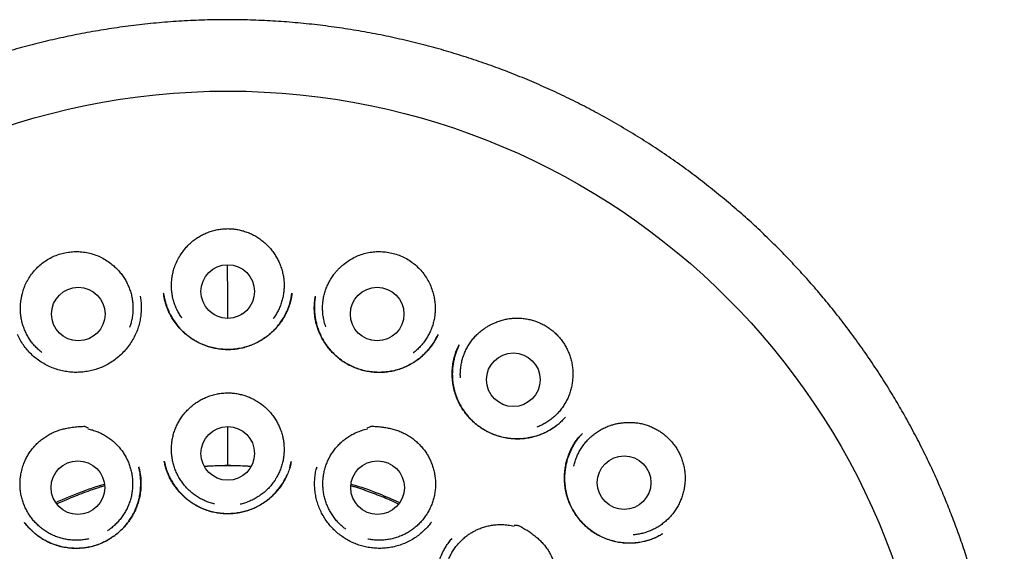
# Model space of a CAD drawing. Header units: millimetres. Extents: x 8 to 692, y 12 to 803.
# Tile 63 of 65: x 388 to 410, y 791 to 803. Entities that reach past the tile are written whole.
import ezdxf

# ---------------------------------------------------------------- set-up
doc = ezdxf.new("R2010")
doc.units = ezdxf.units.MM

msp = doc.modelspace()

# ---------------------------------------------------------------- linework, layer by layer
at = {"color": 7, "linetype": 'Continuous', "lineweight": 30}
for p, q in [((390.678, 796.493), (390.678, 796.489)), ((394.132, 796.467), (394.151, 796.574)), ((392.357, 796.109), (392.357, 796.092)), ((393.006, 796.091), (393.005, 796.109)), ((397.975, 795.384), (397.98, 795.394)), ((400.406, 793.741), (400.338, 793.667)), ((400.797, 793.364), (400.799, 793.366)), ((394.099, 792.581), (394.134, 792.722)), ((394.719, 792.599), (394.707, 792.548)), ((397.338, 791.335), (397.343, 791.342)), ((402.629, 791.074), (402.623, 791.069))]:
    msp.add_line(p, q, dxfattribs=at)
for centre, radius in [((392.682, 785.017), 16.174), ((392.681, 796.61), 0.613), ((389.262, 796.095), 0.613), ((396.1, 796.095), 0.613), ((399.216, 794.594), 0.613), ((392.681, 792.91), 0.613), ((401.75, 792.242), 0.613), ((389.253, 792.128), 0.613), ((396.109, 792.128), 0.613)]:
    msp.add_circle(centre, radius, dxfattribs=at)
for points, knots in [([(392.681, 802.822), (392.505, 802.821), (392.155, 802.818), (391.631, 802.793), (391.111, 802.754), (390.596, 802.701), (390.089, 802.633), (389.591, 802.553), (389.102, 802.459), (388.62, 802.354), (388.143, 802.236), (387.67, 802.105), (387.203, 801.961), (386.744, 801.807), (386.295, 801.641), (385.858, 801.466), (385.433, 801.283), (385.02, 801.093), (384.616, 800.894), (384.204, 800.678), (383.785, 800.444), (383.359, 800.19), (382.945, 799.927), (382.542, 799.655), (382.15, 799.376), (381.771, 799.089), (381.405, 798.796), (381.051, 798.498), (380.71, 798.196), (380.382, 797.889), (380.066, 797.579), (379.763, 797.265), (379.471, 796.948), (379.19, 796.628), (378.921, 796.306), (378.653, 795.969), (378.387, 795.619), (378.124, 795.254), (377.875, 794.888), (377.639, 794.524), (377.416, 794.16), (377.205, 793.797), (377.006, 793.437), (376.817, 793.073), (376.637, 792.707), (376.467, 792.339), (376.308, 791.974), (376.161, 791.613), (376.024, 791.255), (375.895, 790.893), (375.772, 790.524), (375.657, 790.152), (375.552, 789.786), (375.458, 789.427), (375.373, 789.075), (375.297, 788.732), (375.221, 788.351), (375.146, 787.93), (375.076, 787.462), (375.017, 786.989), (374.971, 786.508), (374.938, 786.02), (374.918, 785.525), (374.911, 785.026), (374.919, 784.523), (374.94, 784.019), (374.975, 783.516), (375.025, 783.013), (375.088, 782.507), (375.167, 781.997), (375.262, 781.482), (375.373, 780.964), (375.5, 780.444), (375.644, 779.925), (375.803, 779.409), (375.978, 778.898), (376.168, 778.392), (376.374, 777.889), (376.592, 777.398), (376.822, 776.918), (377.063, 776.451), (377.283, 776.053), (377.478, 775.72), (377.64, 775.453), (377.804, 775.193), (377.977, 774.928), (378.159, 774.661), (378.348, 774.393), (378.533, 774.14), (378.715, 773.901), (378.891, 773.677), (379.06, 773.468), (379.221, 773.274), (379.375, 773.094), (379.522, 772.927), (379.661, 772.772), (379.792, 772.628), (379.916, 772.497), (380.027, 772.381), (380.125, 772.279), (380.212, 772.191), (380.292, 772.111), (380.358, 772.046), (380.411, 771.994), (380.452, 771.954), (380.488, 771.919), (380.518, 771.888), (380.542, 771.861), (380.565, 771.836), (380.579, 771.822), (380.585, 771.816)], [0, 0, 0, 0, 0.012335, 0.024604, 0.036801, 0.04892, 0.060954, 0.072687, 0.084328, 0.095873, 0.107318, 0.118864, 0.130299, 0.141619, 0.152822, 0.163903, 0.174659, 0.185294, 0.195816, 0.20623, 0.217944, 0.229537, 0.241019, 0.252392, 0.263646, 0.274769, 0.285749, 0.296577, 0.307242, 0.317734, 0.328076, 0.338291, 0.348379, 0.358336, 0.368161, 0.377851, 0.388543, 0.399061, 0.409404, 0.41957, 0.429558, 0.439365, 0.44899, 0.458433, 0.468129, 0.477624, 0.486929, 0.496055, 0.504999, 0.51376, 0.523109, 0.532237, 0.541143, 0.549825, 0.558284, 0.566516, 0.574529, 0.585507, 0.59657, 0.607717, 0.618945, 0.630458, 0.642051, 0.653732, 0.665501, 0.677361, 0.689098, 0.700923, 0.712837, 0.724842, 0.737158, 0.74957, 0.762079, 0.774685, 0.787392, 0.799967, 0.812611, 0.825323, 0.838105, 0.850323, 0.862615, 0.874985, 0.882314, 0.88967, 0.896894, 0.903881, 0.911892, 0.919568, 0.92691, 0.933919, 0.940593, 0.946931, 0.952783, 0.958314, 0.963519, 0.968398, 0.972951, 0.977176, 0.981075, 0.984218, 0.987111, 0.989754, 0.992147, 0.993603, 0.994948, 0.996188, 0.997098, 0.998045, 0.999062, 1, 1, 1, 1]), ([(404.777, 771.816), (404.784, 771.822), (404.797, 771.836), (404.82, 771.861), (404.846, 771.89), (404.878, 771.922), (404.913, 771.956), (404.951, 771.993), (404.991, 772.033), (405.034, 772.075), (405.089, 772.13), (405.158, 772.199), (405.241, 772.283), (405.341, 772.386), (405.459, 772.51), (405.596, 772.656), (405.742, 772.817), (405.898, 772.991), (406.062, 773.181), (406.231, 773.381), (406.404, 773.592), (406.579, 773.813), (406.76, 774.048), (406.945, 774.297), (407.135, 774.562), (407.328, 774.842), (407.523, 775.137), (407.72, 775.447), (407.913, 775.767), (408.12, 776.125), (408.336, 776.521), (408.558, 776.953), (408.777, 777.412), (408.993, 777.898), (409.202, 778.41), (409.394, 778.925), (409.57, 779.443), (409.728, 779.959), (409.869, 780.472), (409.993, 780.982), (410.102, 781.492), (410.196, 782.003), (410.275, 782.517), (410.34, 783.031), (410.389, 783.543), (410.424, 784.053), (410.445, 784.556), (410.451, 785.053), (410.444, 785.543), (410.424, 786.029), (410.393, 786.487), (410.352, 786.917), (410.305, 787.319), (410.249, 787.718), (410.185, 788.113), (410.112, 788.506), (410.03, 788.896), (409.94, 789.286), (409.84, 789.678), (409.728, 790.079), (409.603, 790.488), (409.469, 790.891), (409.326, 791.288), (409.175, 791.678), (409.012, 792.073), (408.835, 792.473), (408.644, 792.876), (408.437, 793.284), (408.222, 793.683), (407.998, 794.074), (407.767, 794.454), (407.522, 794.837), (407.263, 795.219), (406.989, 795.601), (406.714, 795.964), (406.442, 796.306), (406.172, 796.628), (405.892, 796.948), (405.6, 797.265), (405.296, 797.579), (404.981, 797.889), (404.653, 798.196), (404.312, 798.498), (403.958, 798.796), (403.591, 799.089), (403.212, 799.376), (402.821, 799.655), (402.418, 799.927), (402.003, 800.19), (401.577, 800.444), (401.156, 800.679), (400.739, 800.898), (400.328, 801.1), (399.907, 801.293), (399.476, 801.478), (399.038, 801.652), (398.594, 801.815), (398.143, 801.966), (397.684, 802.107), (397.214, 802.237), (396.733, 802.356), (396.242, 802.463), (395.744, 802.557), (395.24, 802.638), (394.733, 802.705), (394.223, 802.757), (393.713, 802.794), (393.198, 802.818), (392.854, 802.821), (392.681, 802.822)], [0, 0, 0, 0, 0.000943, 0.001959, 0.002906, 0.004009, 0.005146, 0.006373, 0.007691, 0.009102, 0.010605, 0.013152, 0.015927, 0.018929, 0.023226, 0.027916, 0.033, 0.038478, 0.044349, 0.050609, 0.056863, 0.063458, 0.070393, 0.077668, 0.085282, 0.093235, 0.101528, 0.110162, 0.118986, 0.127771, 0.139212, 0.150586, 0.161898, 0.174912, 0.187853, 0.200724, 0.213522, 0.226221, 0.238597, 0.250878, 0.263066, 0.275161, 0.287383, 0.299512, 0.311548, 0.323492, 0.335345, 0.346899, 0.358367, 0.369751, 0.381057, 0.390589, 0.400063, 0.409478, 0.418831, 0.428124, 0.437574, 0.446767, 0.456231, 0.465967, 0.475971, 0.486242, 0.495809, 0.505593, 0.515593, 0.525808, 0.536255, 0.546942, 0.557868, 0.568093, 0.578515, 0.589134, 0.599948, 0.610954, 0.62215, 0.631841, 0.641665, 0.651622, 0.66171, 0.671925, 0.682267, 0.69276, 0.703424, 0.714252, 0.725232, 0.736355, 0.747609, 0.758982, 0.770463, 0.782057, 0.79377, 0.804375, 0.815091, 0.825925, 0.836885, 0.847975, 0.858985, 0.870108, 0.881342, 0.892683, 0.904336, 0.916094, 0.927951, 0.939902, 0.951943, 0.96385, 0.975833, 0.987884, 1, 1, 1, 1]), ([(391.593, 797.434), (391.612, 797.463), (391.649, 797.521), (391.714, 797.603), (391.786, 797.68), (391.864, 797.75), (391.948, 797.814), (392.036, 797.871), (392.129, 797.92), (392.229, 797.964), (392.335, 797.999), (392.448, 798.026), (392.564, 798.042), (392.643, 798.046), (392.682, 798.047)], [0, 0, 0, 0, 0.078973, 0.158509, 0.239782, 0.321635, 0.401395, 0.481157, 0.561968, 0.643866, 0.731076, 0.819007, 0.90917, 1, 1, 1, 1]), ([(392.682, 798.047), (392.717, 798.046), (392.786, 798.043), (392.889, 798.03), (392.992, 798.009), (393.095, 797.978), (393.197, 797.938), (393.298, 797.888), (393.396, 797.828), (393.486, 797.762), (393.568, 797.689), (393.643, 797.611), (393.712, 797.527), (393.751, 797.465), (393.771, 797.434)], [0, 0, 0, 0, 0.079373, 0.158721, 0.239028, 0.320387, 0.405586, 0.491429, 0.57929, 0.667844, 0.749344, 0.83142, 0.915372, 1, 1, 1, 1]), ([(387.982, 796.562), (387.995, 796.607), (388.02, 796.697), (388.078, 796.826), (388.149, 796.948), (388.233, 797.062), (388.329, 797.166), (388.437, 797.26), (388.556, 797.342), (388.685, 797.41), (388.82, 797.463), (388.957, 797.499), (389.096, 797.519), (389.238, 797.525), (389.381, 797.515), (389.524, 797.489), (389.663, 797.447), (389.794, 797.389), (389.919, 797.317), (389.994, 797.258), (390.032, 797.229)], [0, 0, 0, 0, 0.054899, 0.109981, 0.164895, 0.219715, 0.274697, 0.329516, 0.386208, 0.443093, 0.49978, 0.554208, 0.608801, 0.663234, 0.719623, 0.776191, 0.832562, 0.888308, 0.94424, 1, 1, 1, 1]), ([(395.332, 797.229), (395.37, 797.258), (395.445, 797.316), (395.568, 797.387), (395.698, 797.446), (395.834, 797.488), (395.974, 797.514), (396.116, 797.525), (396.258, 797.52), (396.399, 797.5), (396.537, 797.465), (396.672, 797.413), (396.801, 797.346), (396.92, 797.265), (397.028, 797.172), (397.124, 797.07), (397.209, 796.957), (397.282, 796.833), (397.342, 796.701), (397.369, 796.608), (397.382, 796.562)], [0, 0, 0, 0, 0.055313, 0.110794, 0.166094, 0.221443, 0.276978, 0.332343, 0.387327, 0.442474, 0.497452, 0.553912, 0.610568, 0.667032, 0.721425, 0.77598, 0.830376, 0.886862, 0.943531, 1, 1, 1, 1]), ([(391.633, 796.004), (391.625, 796.015), (391.595, 796.054), (391.552, 796.129), (391.503, 796.226), (391.463, 796.327), (391.432, 796.431), (391.409, 796.536), (391.396, 796.644), (391.392, 796.752), (391.397, 796.86), (391.411, 796.967), (391.434, 797.074), (391.47, 797.189), (391.52, 797.311), (391.569, 797.393), (391.593, 797.434)], [0, 0, 0, 0, 0.0270553, 0.097819, 0.1693439, 0.2419116, 0.3121839, 0.3829476, 0.4544725, 0.5270402, 0.5970587, 0.6675633, 0.7396011, 0.8121688, 0.9055031, 1, 1, 1, 1]), ([(393.771, 797.434), (393.789, 797.404), (393.826, 797.343), (393.872, 797.245), (393.91, 797.143), (393.939, 797.038), (393.959, 796.932), (393.97, 796.824), (393.972, 796.716), (393.965, 796.607), (393.948, 796.501), (393.923, 796.396), (393.889, 796.292), (393.846, 796.192), (393.794, 796.097), (393.753, 796.03), (393.726, 795.996), (393.722, 795.99)], [0, 0, 0, 0, 0.069264, 0.139009, 0.21027, 0.282056, 0.351571, 0.421572, 0.492327, 0.564112, 0.633376, 0.703121, 0.774383, 0.846169, 0.915684, 0.985685, 1, 1, 1, 1]), ([(390.032, 797.229), (390.059, 797.206), (390.113, 797.16), (390.188, 797.083), (390.258, 796.998), (390.319, 796.909), (390.373, 796.815), (390.418, 796.717), (390.455, 796.614), (390.483, 796.51), (390.502, 796.403), (390.513, 796.296), (390.514, 796.187), (390.505, 796.079), (390.488, 795.972), (390.465, 795.874), (390.443, 795.814), (390.433, 795.787)], [0, 0, 0, 0, 0.066521, 0.133503, 0.201942, 0.270884, 0.337646, 0.404875, 0.472826, 0.541769, 0.608289, 0.675272, 0.743711, 0.812653, 0.879415, 0.946643, 1, 1, 1, 1]), ([(392.68, 795.999), (392.68, 796.045), (392.68, 796.19), (392.68, 796.434), (392.68, 796.732), (392.679, 796.995), (392.679, 797.158), (392.679, 797.222)], [0, 0, 0, 0, 0.1110654, 0.3512536, 0.5949427, 0.8421314, 1, 1, 1, 1]), ([(394.925, 795.805), (394.918, 795.824), (394.899, 795.878), (394.877, 795.968), (394.859, 796.075), (394.851, 796.184), (394.851, 796.292), (394.861, 796.399), (394.88, 796.507), (394.908, 796.611), (394.945, 796.713), (394.99, 796.811), (395.043, 796.906), (395.1, 796.989), (395.156, 797.059), (395.211, 797.119), (395.269, 797.176), (395.311, 797.211), (395.332, 797.229)], [0, 0, 0, 0, 0.039442, 0.107459, 0.176207, 0.245958, 0.313502, 0.381519, 0.450267, 0.520018, 0.587318, 0.655579, 0.724327, 0.794078, 0.845146, 0.896417, 0.948103, 1, 1, 1, 1]), ([(390.678, 796.5), (390.681, 796.483), (390.687, 796.449), (390.695, 796.391), (390.701, 796.327), (390.704, 796.256), (390.702, 796.182), (390.696, 796.091), (390.682, 795.983), (390.655, 795.858), (390.614, 795.729), (390.559, 795.6), (390.489, 795.472), (390.406, 795.351), (390.311, 795.239), (390.208, 795.137), (390.097, 795.047), (389.979, 794.969), (389.856, 794.903), (389.729, 794.85), (389.6, 794.81), (389.469, 794.782), (389.336, 794.765), (389.202, 794.76), (389.066, 794.768), (388.931, 794.788), (388.796, 794.82), (388.663, 794.866), (388.534, 794.925), (388.41, 794.997), (388.294, 795.08), (388.187, 795.174), (388.091, 795.277), (388.005, 795.388), (387.931, 795.505), (387.891, 795.587), (387.871, 795.628)], [0, 0, 0, 0, 0.012873, 0.02686, 0.042141, 0.058763, 0.076168, 0.094246, 0.122613, 0.152471, 0.183811, 0.21664, 0.250931, 0.285394, 0.319432, 0.353052, 0.386256, 0.419053, 0.451466, 0.483505, 0.514985, 0.545912, 0.576811, 0.608017, 0.639549, 0.671429, 0.703684, 0.736353, 0.769393, 0.802683, 0.836174, 0.869428, 0.902405, 0.935133, 0.967647, 1, 1, 1, 1]), ([(388.428, 795.216), (388.404, 795.236), (388.352, 795.277), (388.278, 795.351), (388.208, 795.433), (388.145, 795.521), (388.089, 795.614), (388.042, 795.711), (388.002, 795.813), (387.972, 795.917), (387.951, 796.022), (387.938, 796.13), (387.935, 796.23), (387.939, 796.321), (387.948, 796.402), (387.962, 796.482), (387.975, 796.535), (387.982, 796.562)], [0, 0, 0, 0, 0.060865, 0.133202, 0.206594, 0.277664, 0.349232, 0.421569, 0.494961, 0.565775, 0.637599, 0.709936, 0.783328, 0.837062, 0.89101, 0.945394, 1, 1, 1, 1]), ([(394.151, 796.571), (394.15, 796.564), (394.148, 796.55), (394.145, 796.52), (394.139, 796.481), (394.13, 796.434), (394.117, 796.379), (394.099, 796.318), (394.078, 796.256), (394.045, 796.172), (393.996, 796.068), (393.924, 795.948), (393.839, 795.833), (393.741, 795.723), (393.63, 795.622), (393.509, 795.532), (393.379, 795.454), (393.243, 795.391), (393.103, 795.342), (392.96, 795.308), (392.817, 795.289), (392.674, 795.283), (392.532, 795.29), (392.392, 795.31), (392.255, 795.344), (392.118, 795.392), (391.986, 795.454), (391.858, 795.53), (391.737, 795.62), (391.624, 795.723), (391.521, 795.838), (391.44, 795.949), (391.38, 796.05), (391.337, 796.134), (391.302, 796.213), (391.275, 796.287), (391.254, 796.356), (391.239, 796.414), (391.229, 796.462), (391.221, 796.502), (391.217, 796.54), (391.215, 796.56), (391.214, 796.571)], [0, 0, 0, 0, 0.005714, 0.013142, 0.022485, 0.033856, 0.04732, 0.062466, 0.077936, 0.093632, 0.125542, 0.158174, 0.191561, 0.225733, 0.260714, 0.296203, 0.331413, 0.366342, 0.400836, 0.434882, 0.468523, 0.501787, 0.534698, 0.567287, 0.60016, 0.633722, 0.667808, 0.702352, 0.737384, 0.772919, 0.808962, 0.845517, 0.8692, 0.891143, 0.911354, 0.929833, 0.946581, 0.961596, 0.971719, 0.980951, 0.990122, 1, 1, 1, 1]), ([(391.217, 796.541), (391.217, 796.541), (391.219, 796.527), (391.225, 796.496), (391.235, 796.445), (391.25, 796.386), (391.271, 796.317), (391.303, 796.226), (391.349, 796.118), (391.414, 795.999), (391.489, 795.887), (391.572, 795.784), (391.663, 795.69), (391.761, 795.605), (391.864, 795.53), (391.973, 795.465), (392.086, 795.41), (392.202, 795.365), (392.321, 795.33), (392.443, 795.305), (392.566, 795.29), (392.69, 795.285), (392.814, 795.291), (392.936, 795.306), (393.057, 795.332), (393.174, 795.369), (393.29, 795.415), (393.392, 795.466), (393.481, 795.52), (393.56, 795.573), (393.639, 795.635), (393.716, 795.704), (393.792, 795.782), (393.864, 795.87), (393.932, 795.966), (393.994, 796.072), (394.048, 796.186), (394.093, 796.308), (394.121, 796.403), (394.13, 796.457), (394.132, 796.467)], [0, 0, 0, 0, 0.000464, 0.010431, 0.022872, 0.037789, 0.055164, 0.075003, 0.108052, 0.141012, 0.173564, 0.205713, 0.237466, 0.268832, 0.299832, 0.330486, 0.360805, 0.390911, 0.421012, 0.451097, 0.481149, 0.51115, 0.541091, 0.570971, 0.600801, 0.630586, 0.660349, 0.691334, 0.713327, 0.736394, 0.760542, 0.785779, 0.812118, 0.839582, 0.868204, 0.897872, 0.928516, 0.960156, 0.992804, 1, 1, 1, 1]), ([(397.493, 795.628), (397.479, 795.597), (397.449, 795.534), (397.393, 795.437), (397.325, 795.339), (397.244, 795.243), (397.152, 795.151), (397.051, 795.066), (396.94, 794.988), (396.821, 794.92), (396.692, 794.862), (396.557, 794.817), (396.416, 794.784), (396.273, 794.765), (396.131, 794.76), (395.989, 794.769), (395.849, 794.79), (395.713, 794.824), (395.581, 794.871), (395.455, 794.93), (395.337, 794.999), (395.225, 795.08), (395.121, 795.17), (395.024, 795.27), (394.937, 795.381), (394.859, 795.5), (394.792, 795.627), (394.744, 795.747), (394.711, 795.856), (394.689, 795.951), (394.672, 796.052), (394.663, 796.154), (394.661, 796.253), (394.666, 796.344), (394.674, 796.425), (394.682, 796.476), (394.686, 796.5)], [0, 0, 0, 0, 0.024689, 0.051025, 0.079132, 0.10874, 0.138972, 0.169802, 0.201251, 0.233349, 0.266137, 0.299486, 0.333174, 0.366633, 0.399844, 0.432832, 0.465621, 0.498243, 0.530741, 0.563003, 0.59492, 0.626677, 0.65874, 0.691143, 0.723891, 0.756989, 0.790453, 0.824313, 0.847121, 0.870119, 0.892866, 0.918355, 0.941801, 0.96321, 0.982599, 1, 1, 1, 1]), ([(394.684, 796.492), (394.681, 796.47), (394.675, 796.428), (394.67, 796.364), (394.665, 796.291), (394.664, 796.202), (394.67, 796.103), (394.683, 796.004), (394.702, 795.907), (394.729, 795.806), (394.766, 795.702), (394.815, 795.59), (394.878, 795.475), (394.956, 795.36), (395.043, 795.254), (395.138, 795.157), (395.24, 795.07), (395.348, 794.994), (395.462, 794.929), (395.58, 794.875), (395.703, 794.831), (395.83, 794.798), (395.961, 794.775), (396.096, 794.764), (396.233, 794.765), (396.37, 794.779), (396.507, 794.806), (396.642, 794.847), (396.774, 794.902), (396.902, 794.97), (397.024, 795.05), (397.138, 795.142), (397.244, 795.246), (397.339, 795.361), (397.421, 795.483), (397.464, 795.57), (397.485, 795.612)], [0, 0, 0, 0, 0.015715, 0.030589, 0.04493, 0.067897, 0.093157, 0.11504, 0.138436, 0.163249, 0.189444, 0.216244, 0.249354, 0.282045, 0.314325, 0.3462, 0.377683, 0.408796, 0.439558, 0.469982, 0.500477, 0.531405, 0.562747, 0.594482, 0.626591, 0.659068, 0.691921, 0.725161, 0.758817, 0.792849, 0.827133, 0.861679, 0.89651, 0.931662, 0.967152, 1, 1, 1, 1]), ([(397.382, 796.562), (397.391, 796.527), (397.408, 796.458), (397.423, 796.351), (397.429, 796.242), (397.426, 796.133), (397.414, 796.026), (397.393, 795.92), (397.363, 795.816), (397.324, 795.714), (397.277, 795.617), (397.222, 795.525), (397.159, 795.436), (397.088, 795.353), (397.011, 795.277), (396.957, 795.229), (396.927, 795.208), (396.926, 795.208)], [0, 0, 0, 0, 0.070201, 0.140889, 0.213115, 0.285872, 0.356327, 0.427275, 0.498987, 0.571744, 0.641944, 0.712633, 0.784858, 0.857615, 0.928071, 0.999019, 1, 1, 1, 1]), ([(398.814, 795.905), (398.847, 795.918), (398.912, 795.943), (399.014, 795.972), (399.119, 795.992), (399.226, 796.003), (399.333, 796.005), (399.439, 795.998), (399.545, 795.981), (399.649, 795.956), (399.75, 795.923), (399.847, 795.882), (399.942, 795.833), (400.033, 795.775), (400.119, 795.71), (400.2, 795.638), (400.274, 795.557), (400.34, 795.472), (400.398, 795.382), (400.448, 795.291), (400.491, 795.194), (400.526, 795.094), (400.552, 794.99), (400.57, 794.883), (400.58, 794.774), (400.577, 794.7), (400.576, 794.663)], [0, 0, 0, 0, 0.040804, 0.081879, 0.123829, 0.16609, 0.206897, 0.248457, 0.290018, 0.332339, 0.372923, 0.414192, 0.455461, 0.497442, 0.539026, 0.581416, 0.623807, 0.667033, 0.707198, 0.748028, 0.788858, 0.83037, 0.871983, 0.913894, 0.956772, 1, 1, 1, 1]), ([(398.006, 794.641), (398.004, 794.669), (398.001, 794.734), (398.007, 794.835), (398.022, 794.943), (398.046, 795.049), (398.078, 795.152), (398.119, 795.251), (398.169, 795.348), (398.227, 795.44), (398.292, 795.527), (398.363, 795.607), (398.443, 795.682), (398.521, 795.744), (398.596, 795.795), (398.666, 795.836), (398.738, 795.874), (398.789, 795.895), (398.814, 795.905)], [0, 0, 0, 0, 0.05363, 0.120642, 0.188375, 0.257095, 0.323642, 0.390654, 0.458387, 0.527107, 0.593414, 0.660666, 0.728399, 0.797119, 0.847433, 0.897947, 0.94887, 1, 1, 1, 1]), ([(400.406, 793.738), (400.401, 793.733), (400.391, 793.722), (400.37, 793.698), (400.341, 793.667), (400.301, 793.628), (400.251, 793.583), (400.189, 793.534), (400.101, 793.472), (399.987, 793.404), (399.848, 793.341), (399.704, 793.293), (399.558, 793.261), (399.412, 793.243), (399.267, 793.24), (399.123, 793.25), (398.983, 793.274), (398.845, 793.311), (398.712, 793.362), (398.584, 793.425), (398.463, 793.5), (398.35, 793.586), (398.245, 793.682), (398.151, 793.787), (398.066, 793.9), (397.992, 794.022), (397.93, 794.151), (397.88, 794.288), (397.844, 794.43), (397.822, 794.578), (397.814, 794.729), (397.822, 794.882), (397.842, 795.008), (397.864, 795.105), (397.883, 795.17), (397.902, 795.227), (397.921, 795.274), (397.939, 795.314), (397.954, 795.346), (397.966, 795.371), (397.973, 795.384), (397.976, 795.389)], [0, 0, 0, 0, 0.005354, 0.012359, 0.023048, 0.036294, 0.052132, 0.070589, 0.09161, 0.127721, 0.163494, 0.198814, 0.233612, 0.267936, 0.30182, 0.335287, 0.368389, 0.401476, 0.434694, 0.467913, 0.501033, 0.534089, 0.567098, 0.600067, 0.633001, 0.666001, 0.699405, 0.733267, 0.767605, 0.802427, 0.83772, 0.873454, 0.909597, 0.927296, 0.943185, 0.957201, 0.969361, 0.979681, 0.98819, 0.994933, 1, 1, 1, 1]), ([(397.978, 795.395), (397.974, 795.385), (397.965, 795.366), (397.952, 795.334), (397.937, 795.3), (397.916, 795.249), (397.89, 795.176), (397.864, 795.085), (397.843, 794.988), (397.828, 794.887), (397.82, 794.778), (397.819, 794.664), (397.829, 794.54), (397.851, 794.41), (397.888, 794.274), (397.936, 794.145), (397.995, 794.023), (398.064, 793.909), (398.141, 793.803), (398.226, 793.705), (398.317, 793.616), (398.383, 793.564), (398.415, 793.539)], [0, 0, 0, 0, 0.016804, 0.033484, 0.050927, 0.069966, 0.113114, 0.163031, 0.207853, 0.257034, 0.310599, 0.366448, 0.42181, 0.490377, 0.557951, 0.624354, 0.68966, 0.753907, 0.817114, 0.879291, 0.940853, 1, 1, 1, 1]), ([(400.576, 794.663), (400.574, 794.628), (400.57, 794.557), (400.553, 794.45), (400.527, 794.344), (400.492, 794.241), (400.449, 794.142), (400.397, 794.047), (400.338, 793.956), (400.271, 793.871), (400.197, 793.792), (400.117, 793.72), (400.031, 793.653), (399.939, 793.595), (399.847, 793.547), (399.785, 793.522), (399.757, 793.51)], [0, 0, 0, 0, 0.070956, 0.142404, 0.215407, 0.288946, 0.360159, 0.43187, 0.504353, 0.577892, 0.648848, 0.720296, 0.793298, 0.866838, 0.938051, 1, 1, 1, 1]), ([(391.858, 793.992), (391.885, 794.014), (391.939, 794.057), (392.028, 794.114), (392.122, 794.165), (392.222, 794.209), (392.33, 794.245), (392.444, 794.272), (392.562, 794.29), (392.642, 794.293), (392.682, 794.294)], [0, 0, 0, 0, 0.116042, 0.232904, 0.35227, 0.472469, 0.601611, 0.731785, 0.865296, 1, 1, 1, 1]), ([(392.682, 794.294), (392.717, 794.293), (392.786, 794.291), (392.891, 794.277), (392.995, 794.255), (393.1, 794.224), (393.206, 794.182), (393.31, 794.129), (393.412, 794.067), (393.474, 794.017), (393.506, 793.992)], [0, 0, 0, 0, 0.116039, 0.232873, 0.352145, 0.472233, 0.601386, 0.731581, 0.865175, 1, 1, 1, 1]), ([(392.376, 791.754), (392.372, 791.755), (392.332, 791.763), (392.259, 791.787), (392.158, 791.825), (392.06, 791.874), (391.967, 791.93), (391.879, 791.994), (391.798, 792.065), (391.721, 792.143), (391.652, 792.227), (391.59, 792.316), (391.537, 792.41), (391.49, 792.509), (391.453, 792.611), (391.424, 792.716), (391.405, 792.822), (391.394, 792.931), (391.392, 793.039), (391.4, 793.147), (391.417, 793.254), (391.442, 793.36), (391.477, 793.463), (391.52, 793.563), (391.571, 793.658), (391.631, 793.75), (391.699, 793.836), (391.774, 793.918), (391.83, 793.967), (391.858, 793.992)], [0, 0, 0, 0, 0.005036, 0.0425478, 0.0807307, 0.1189136, 0.1577912, 0.1953031, 0.233486, 0.2716689, 0.3105465, 0.3480584, 0.3862413, 0.4244242, 0.4633018, 0.5008137, 0.5389966, 0.5771795, 0.6160571, 0.6535689, 0.6913412, 0.729935, 0.7688126, 0.8063245, 0.8445074, 0.8826903, 0.9215679, 0.9606367, 1, 1, 1, 1]), ([(393.506, 793.992), (393.533, 793.968), (393.586, 793.922), (393.66, 793.842), (393.728, 793.757), (393.788, 793.666), (393.84, 793.57), (393.884, 793.472), (393.919, 793.368), (393.946, 793.263), (393.963, 793.156), (393.971, 793.048), (393.971, 792.939), (393.961, 792.831), (393.942, 792.724), (393.914, 792.62), (393.877, 792.517), (393.832, 792.418), (393.778, 792.324), (393.718, 792.234), (393.649, 792.149), (393.573, 792.071), (393.491, 792), (393.404, 791.935), (393.311, 791.878), (393.214, 791.829), (393.113, 791.789), (393.03, 791.762), (392.979, 791.752), (392.964, 791.749)], [0, 0, 0, 0, 0.037194, 0.074646, 0.112912, 0.15146, 0.188653, 0.226512, 0.264372, 0.302919, 0.340113, 0.377972, 0.415831, 0.454379, 0.491573, 0.529024, 0.567291, 0.605839, 0.643032, 0.680891, 0.71875, 0.757298, 0.794492, 0.832351, 0.87021, 0.908758, 0.945951, 0.983811, 1, 1, 1, 1]), ([(398.422, 793.533), (398.457, 793.509), (398.527, 793.46), (398.642, 793.398), (398.763, 793.344), (398.89, 793.302), (399.022, 793.27), (399.157, 793.251), (399.294, 793.243), (399.434, 793.248), (399.576, 793.267), (399.721, 793.302), (399.849, 793.347), (399.961, 793.397), (400.056, 793.449), (400.15, 793.509), (400.24, 793.578), (400.302, 793.63), (400.332, 793.661), (400.335, 793.664)], [0, 0, 0, 0, 0.060596, 0.123526, 0.187091, 0.25129, 0.316095, 0.381465, 0.447351, 0.513881, 0.582565, 0.653815, 0.727679, 0.778431, 0.830399, 0.883595, 0.93803, 0.993717, 1, 1, 1, 1]), ([(388.046, 792.746), (388.061, 792.777), (388.091, 792.84), (388.146, 792.93), (388.208, 793.016), (388.278, 793.096), (388.353, 793.171), (388.435, 793.239), (388.523, 793.301), (388.616, 793.356), (388.713, 793.402), (388.815, 793.44), (388.919, 793.47), (389.033, 793.495), (389.155, 793.513), (389.276, 793.529), (389.357, 793.524), (389.399, 793.533), (389.405, 793.53), (389.409, 793.528), (389.425, 793.522), (389.453, 793.509), (389.478, 793.498), (389.491, 793.492)], [0, 0, 0, 0, 0.0592617, 0.1185262, 0.1794833, 0.240442, 0.300342, 0.3602416, 0.4218108, 0.4833776, 0.5442856, 0.6052009, 0.6676163, 0.7300465, 0.8042059, 0.8786313, 0.9351171, 0.9460304, 0.9464002, 0.9477665, 0.953232, 0.9750941, 1, 1, 1, 1]), ([(389.484, 793.471), (389.519, 793.463), (389.588, 793.447), (389.69, 793.411), (389.79, 793.367), (389.886, 793.314), (389.976, 793.254), (390.061, 793.187), (390.141, 793.113), (390.213, 793.032), (390.279, 792.945), (390.336, 792.854), (390.387, 792.757), (390.428, 792.657), (390.461, 792.554), (390.486, 792.448), (390.501, 792.34), (390.507, 792.231), (390.504, 792.123), (390.492, 792.016), (390.471, 791.909), (390.44, 791.804), (390.401, 791.703), (390.354, 791.605), (390.299, 791.511), (390.236, 791.422), (390.165, 791.34), (390.089, 791.263), (390.01, 791.196), (389.954, 791.158), (389.929, 791.141)], [0, 0, 0, 0, 0.035285, 0.070814, 0.107116, 0.143685, 0.17913, 0.214823, 0.250802, 0.287371, 0.322783, 0.358443, 0.394487, 0.431056, 0.466341, 0.502129, 0.538172, 0.574742, 0.610154, 0.645814, 0.681858, 0.718427, 0.753871, 0.789564, 0.825543, 0.862112, 0.897557, 0.933249, 0.969229, 1, 1, 1, 1]), ([(392.681, 792.634), (392.681, 792.723), (392.681, 792.902), (392.681, 793.164), (392.681, 793.371), (392.681, 793.49), (392.681, 793.522)], [0, 0, 0, 0, 0.292239, 0.588234, 0.88835, 1, 1, 1, 1]), ([(395.38, 791.18), (395.359, 791.196), (395.31, 791.233), (395.238, 791.299), (395.164, 791.379), (395.097, 791.465), (395.037, 791.556), (394.986, 791.652), (394.943, 791.751), (394.908, 791.854), (394.882, 791.96), (394.865, 792.067), (394.858, 792.175), (394.859, 792.284), (394.869, 792.392), (394.889, 792.499), (394.917, 792.603), (394.955, 792.706), (395.001, 792.804), (395.054, 792.898), (395.116, 792.987), (395.185, 793.072), (395.261, 793.15), (395.343, 793.221), (395.43, 793.284), (395.524, 793.341), (395.63, 793.393), (395.748, 793.439), (395.836, 793.46), (395.88, 793.471)], [0, 0, 0, 0, 0.026567, 0.062824, 0.099336, 0.13614, 0.173548, 0.209806, 0.246317, 0.283122, 0.32053, 0.356787, 0.393298, 0.430103, 0.467511, 0.503768, 0.54028, 0.577084, 0.614492, 0.650586, 0.687195, 0.724065, 0.761473, 0.797698, 0.834176, 0.871047, 0.908455, 0.953974, 1, 1, 1, 1]), ([(395.873, 793.492), (395.9, 793.504), (395.928, 793.517), (395.957, 793.529), (395.959, 793.53), (395.96, 793.531), (395.961, 793.531), (395.964, 793.531), (395.976, 793.53), (396.024, 793.53), (396.107, 793.525), (396.216, 793.513), (396.326, 793.496), (396.435, 793.473), (396.542, 793.442), (396.647, 793.404), (396.748, 793.356), (396.846, 793.299), (396.936, 793.234), (397.019, 793.163), (397.095, 793.087), (397.164, 793.005), (397.225, 792.919), (397.277, 792.833), (397.304, 792.775), (397.318, 792.746)], [0, 0, 0, 0, 0.050149, 0.052951, 0.053914, 0.053975, 0.05422, 0.0552, 0.059117, 0.074789, 0.137497, 0.200277, 0.263053, 0.326606, 0.390144, 0.453121, 0.516089, 0.581094, 0.646101, 0.706277, 0.766453, 0.82831, 0.890165, 0.944918, 1, 1, 1, 1]), ([(400.599, 792.62), (400.6, 792.621), (400.606, 792.658), (400.628, 792.728), (400.664, 792.829), (400.71, 792.928), (400.764, 793.022), (400.826, 793.111), (400.894, 793.194), (400.97, 793.272), (401.052, 793.343), (401.14, 793.406), (401.232, 793.462), (401.33, 793.51), (401.423, 793.546), (401.51, 793.573), (401.589, 793.592), (401.669, 793.606), (401.724, 793.611), (401.751, 793.614)], [0, 0, 0, 0, 0.002284, 0.067832, 0.133839, 0.200555, 0.268244, 0.333792, 0.399799, 0.466515, 0.534204, 0.599515, 0.665759, 0.732475, 0.800164, 0.849723, 0.899479, 0.949637, 1, 1, 1, 1]), ([(401.751, 793.614), (401.786, 793.616), (401.856, 793.622), (401.962, 793.618), (402.068, 793.607), (402.173, 793.586), (402.276, 793.556), (402.375, 793.518), (402.472, 793.471), (402.564, 793.417), (402.651, 793.355), (402.732, 793.287), (402.808, 793.212), (402.877, 793.131), (402.94, 793.043), (402.996, 792.95), (403.044, 792.851), (403.082, 792.75), (403.111, 792.647), (403.131, 792.545), (403.143, 792.44), (403.147, 792.334), (403.142, 792.227), (403.128, 792.12), (403.104, 792.013), (403.081, 791.943), (403.069, 791.908)], [0, 0, 0, 0, 0.040804, 0.081879, 0.123829, 0.16609, 0.206897, 0.248457, 0.290018, 0.332339, 0.372923, 0.414192, 0.455461, 0.497442, 0.539026, 0.581416, 0.623807, 0.667033, 0.707198, 0.748028, 0.788858, 0.83037, 0.871983, 0.913894, 0.956772, 1, 1, 1, 1]), ([(402.627, 791.07), (402.619, 791.065), (402.601, 791.054), (402.566, 791.033), (402.521, 791.008), (402.465, 790.981), (402.402, 790.956), (402.335, 790.932), (402.247, 790.905), (402.137, 790.88), (402.002, 790.862), (401.859, 790.856), (401.709, 790.865), (401.557, 790.889), (401.407, 790.93), (401.264, 790.985), (401.129, 791.054), (401.004, 791.136), (400.889, 791.227), (400.786, 791.328), (400.694, 791.436), (400.613, 791.551), (400.543, 791.672), (400.485, 791.8), (400.439, 791.936), (400.407, 792.077), (400.388, 792.223), (400.383, 792.371), (400.392, 792.511), (400.412, 792.641), (400.44, 792.757), (400.476, 792.867), (400.518, 792.967), (400.567, 793.064), (400.623, 793.156), (400.675, 793.229), (400.717, 793.281), (400.746, 793.315), (400.774, 793.343), (400.791, 793.36), (400.799, 793.368)], [0, 0, 0, 0, 0.008229, 0.017531, 0.03031, 0.045035, 0.061172, 0.077909, 0.095223, 0.125373, 0.157164, 0.190621, 0.225769, 0.26223, 0.298441, 0.334294, 0.369629, 0.404349, 0.438497, 0.47209, 0.505139, 0.537648, 0.570047, 0.602875, 0.636157, 0.669911, 0.704142, 0.738834, 0.773959, 0.802355, 0.830781, 0.857785, 0.88311, 0.90676, 0.933983, 0.958623, 0.969959, 0.980495, 0.99042, 1, 1, 1, 1]), ([(400.791, 793.36), (400.785, 793.353), (400.773, 793.34), (400.756, 793.319), (400.739, 793.3), (400.721, 793.279), (400.696, 793.248), (400.664, 793.205), (400.624, 793.147), (400.582, 793.078), (400.539, 792.999), (400.499, 792.911), (400.464, 792.817), (400.435, 792.72), (400.413, 792.623), (400.395, 792.509), (400.385, 792.378), (400.389, 792.233), (400.406, 792.089), (400.438, 791.95), (400.482, 791.816), (400.538, 791.688), (400.607, 791.566), (400.686, 791.449), (400.777, 791.34), (400.878, 791.239), (400.99, 791.148), (401.111, 791.067), (401.241, 790.999), (401.377, 790.944), (401.518, 790.903), (401.659, 790.876), (401.8, 790.862), (401.939, 790.862), (402.075, 790.874), (402.197, 790.897), (402.305, 790.927), (402.399, 790.96), (402.484, 790.996), (402.561, 791.033), (402.608, 791.06), (402.631, 791.073)], [0, 0, 0, 0, 0.007273, 0.013372, 0.019122, 0.025553, 0.032694, 0.047147, 0.063864, 0.082814, 0.103962, 0.127275, 0.1512, 0.174916, 0.198433, 0.221759, 0.256401, 0.290663, 0.32459, 0.358161, 0.391181, 0.423894, 0.4568, 0.489926, 0.523276, 0.556855, 0.590679, 0.624779, 0.659175, 0.693882, 0.728427, 0.762366, 0.795674, 0.828329, 0.860327, 0.89168, 0.916305, 0.939914, 0.961706, 0.981723, 1, 1, 1, 1]), ([(389.503, 790.958), (389.473, 790.952), (389.407, 790.937), (389.304, 790.927), (389.195, 790.924), (389.086, 790.93), (388.978, 790.946), (388.873, 790.97), (388.769, 791.003), (388.668, 791.045), (388.572, 791.095), (388.481, 791.153), (388.394, 791.219), (388.313, 791.292), (388.239, 791.371), (388.172, 791.456), (388.112, 791.547), (388.06, 791.642), (388.016, 791.741), (387.981, 791.844), (387.954, 791.949), (387.938, 792.048), (387.93, 792.138), (387.928, 792.219), (387.931, 792.3), (387.941, 792.391), (387.96, 792.498), (387.993, 792.621), (388.028, 792.704), (388.046, 792.746)], [0, 0, 0, 0, 0.032732, 0.070415, 0.108401, 0.14701, 0.184431, 0.222114, 0.2601, 0.298708, 0.336129, 0.373812, 0.411798, 0.450407, 0.487794, 0.525443, 0.563497, 0.602105, 0.639492, 0.677141, 0.715195, 0.753804, 0.781801, 0.809907, 0.83835, 0.866908, 0.905517, 0.952497, 1, 1, 1, 1]), ([(388.021, 791.342), (388.03, 791.331), (388.049, 791.306), (388.083, 791.267), (388.123, 791.221), (388.17, 791.172), (388.223, 791.122), (388.291, 791.064), (388.376, 791), (388.482, 790.933), (388.598, 790.873), (388.726, 790.822), (388.862, 790.782), (389.004, 790.756), (389.147, 790.743), (389.289, 790.744), (389.428, 790.757), (389.563, 790.783), (389.693, 790.821), (389.818, 790.87), (389.935, 790.929), (390.046, 790.998), (390.15, 791.076), (390.248, 791.164), (390.339, 791.261), (390.423, 791.368), (390.498, 791.484), (390.558, 791.601), (390.604, 791.715), (390.64, 791.825), (390.666, 791.938), (390.683, 792.051), (390.692, 792.17), (390.692, 792.289), (390.683, 792.405), (390.667, 792.507), (390.652, 792.57), (390.645, 792.599)], [0, 0, 0, 0, 0.010676, 0.023413, 0.038357, 0.055401, 0.073312, 0.09188, 0.120962, 0.151526, 0.183584, 0.217161, 0.252263, 0.287761, 0.322831, 0.357449, 0.391589, 0.425229, 0.458361, 0.490993, 0.523143, 0.554832, 0.586406, 0.618504, 0.651146, 0.68434, 0.7181, 0.752455, 0.780391, 0.808584, 0.837023, 0.865615, 0.892817, 0.924212, 0.952749, 0.978453, 1, 1, 1, 1]), ([(390.645, 792.602), (390.652, 792.575), (390.666, 792.52), (390.682, 792.43), (390.694, 792.332), (390.698, 792.214), (390.692, 792.079), (390.67, 791.93), (390.635, 791.793), (390.592, 791.67), (390.543, 791.561), (390.484, 791.454), (390.416, 791.352), (390.338, 791.255), (390.253, 791.165), (390.162, 791.082), (390.054, 791), (389.928, 790.921), (389.784, 790.85), (389.647, 790.801), (389.519, 790.769), (389.403, 790.75), (389.283, 790.739), (389.157, 790.739), (389.022, 790.75), (388.898, 790.772), (388.785, 790.801), (388.685, 790.835), (388.584, 790.877), (388.484, 790.929), (388.384, 790.991), (388.287, 791.062), (388.194, 791.144), (388.106, 791.234), (388.055, 791.299), (388.029, 791.332)], [0, 0, 0, 0, 0.0209, 0.043457, 0.06776, 0.093847, 0.129894, 0.166723, 0.204343, 0.233093, 0.262311, 0.292017, 0.322214, 0.3526, 0.382825, 0.412876, 0.442734, 0.48221, 0.521291, 0.559984, 0.588771, 0.61737, 0.646142, 0.676871, 0.709817, 0.744987, 0.769683, 0.795386, 0.822115, 0.849881, 0.878543, 0.908089, 0.938542, 0.969923, 1, 1, 1, 1]), ([(394.135, 792.723), (394.126, 792.684), (394.109, 792.603), (394.068, 792.482), (394.016, 792.362), (393.953, 792.246), (393.879, 792.134), (393.794, 792.028), (393.699, 791.93), (393.594, 791.841), (393.483, 791.763), (393.367, 791.695), (393.246, 791.64), (393.123, 791.596), (392.999, 791.564), (392.874, 791.542), (392.749, 791.532), (392.626, 791.531), (392.505, 791.54), (392.384, 791.559), (392.265, 791.588), (392.147, 791.628), (392.032, 791.679), (391.92, 791.74), (391.812, 791.812), (391.709, 791.893), (391.613, 791.983), (391.524, 792.083), (391.446, 792.189), (391.379, 792.298), (391.325, 792.409), (391.283, 792.518), (391.251, 792.625), (391.236, 792.696), (391.228, 792.731)], [0, 0, 0, 0, 0.029481, 0.061382, 0.093558, 0.126047, 0.158882, 0.192085, 0.225675, 0.259231, 0.292441, 0.325345, 0.357794, 0.389721, 0.421158, 0.452122, 0.482621, 0.512659, 0.542248, 0.571879, 0.601881, 0.632273, 0.663066, 0.694269, 0.725876, 0.757871, 0.790235, 0.822944, 0.855546, 0.88692, 0.917028, 0.945891, 0.97354, 1, 1, 1, 1]), ([(391.228, 792.73), (391.231, 792.715), (391.237, 792.69), (391.248, 792.653), (391.256, 792.621), (391.265, 792.588), (391.276, 792.552), (391.29, 792.512), (391.306, 792.468), (391.331, 792.41), (391.365, 792.336), (391.414, 792.248), (391.473, 792.159), (391.539, 792.073), (391.617, 791.986), (391.707, 791.9), (391.809, 791.817), (391.918, 791.745), (392.03, 791.683), (392.147, 791.632), (392.266, 791.592), (392.388, 791.563), (392.511, 791.544), (392.637, 791.535), (392.764, 791.536), (392.892, 791.549), (393.019, 791.572), (393.145, 791.606), (393.267, 791.653), (393.386, 791.711), (393.501, 791.779), (393.61, 791.859), (393.713, 791.951), (393.81, 792.053), (393.899, 792.168), (393.979, 792.292), (394.021, 792.382), (394.042, 792.427)], [0, 0, 0, 0, 0.0131832, 0.0226756, 0.0305681, 0.0395686, 0.0497179, 0.0610209, 0.0734842, 0.0871066, 0.1112359, 0.1382282, 0.1673203, 0.1962634, 0.2249179, 0.260333, 0.2953101, 0.3298571, 0.3639889, 0.3977308, 0.4310983, 0.4641199, 0.4972585, 0.5307164, 0.564475, 0.5985132, 0.6328129, 0.6673661, 0.7021814, 0.737266, 0.7726441, 0.8083952, 0.844964, 0.8824574, 0.9208967, 0.9603151, 1, 1, 1, 1]), ([(392.143, 792.62), (392.191, 792.623), (392.303, 792.628), (392.482, 792.633), (392.614, 792.634), (392.681, 792.634)], [0, 0, 0, 0, 0.269363, 0.623222, 1, 1, 1, 1]), ([(392.681, 792.634), (392.591, 792.631), (392.414, 792.626), (392.237, 792.614), (392.15, 792.608)], [0, 0, 0, 0, 0.506579, 1, 1, 1, 1]), ([(392.681, 792.634), (392.811, 792.634), (392.99, 792.633), (393.169, 792.622), (393.219, 792.619)], [0, 0, 0, 0, 0.720844, 1, 1, 1, 1]), ([(393.212, 792.608), (393.129, 792.614), (392.952, 792.626), (392.775, 792.631), (392.681, 792.634)], [0, 0, 0, 0, 0.471931, 1, 1, 1, 1]), ([(397.341, 791.339), (397.317, 791.308), (397.269, 791.246), (397.186, 791.158), (397.094, 791.075), (396.992, 790.997), (396.879, 790.926), (396.757, 790.864), (396.627, 790.814), (396.493, 790.776), (396.359, 790.752), (396.224, 790.739), (396.091, 790.739), (395.961, 790.75), (395.834, 790.771), (395.712, 790.803), (395.594, 790.846), (395.483, 790.897), (395.377, 790.957), (395.275, 791.025), (395.179, 791.102), (395.088, 791.187), (395.004, 791.281), (394.927, 791.381), (394.859, 791.489), (394.8, 791.604), (394.751, 791.725), (394.713, 791.85), (394.686, 791.978), (394.671, 792.106), (394.667, 792.233), (394.674, 792.359), (394.69, 792.48), (394.709, 792.557), (394.717, 792.594)], [0, 0, 0, 0, 0.028643, 0.058208, 0.088725, 0.12023, 0.152768, 0.186334, 0.220634, 0.254634, 0.288088, 0.321007, 0.353399, 0.385269, 0.416628, 0.447495, 0.47789, 0.507823, 0.537371, 0.56712, 0.597186, 0.62755, 0.658196, 0.68911, 0.72029, 0.751747, 0.783488, 0.815535, 0.847514, 0.879115, 0.910347, 0.941218, 0.97175, 1, 1, 1, 1]), ([(397.318, 792.746), (397.332, 792.713), (397.36, 792.647), (397.392, 792.544), (397.416, 792.438), (397.431, 792.329), (397.436, 792.221), (397.433, 792.113), (397.42, 792.005), (397.398, 791.898), (397.367, 791.794), (397.328, 791.693), (397.28, 791.595), (397.224, 791.502), (397.161, 791.414), (397.091, 791.332), (397.013, 791.256), (396.929, 791.186), (396.84, 791.124), (396.746, 791.07), (396.648, 791.024), (396.545, 790.986), (396.441, 790.957), (396.334, 790.937), (396.226, 790.926), (396.117, 790.924), (396.008, 790.932), (395.931, 790.942), (395.89, 790.952), (395.883, 790.953)], [0, 0, 0, 0, 0.037553, 0.075367, 0.114003, 0.152924, 0.190647, 0.228635, 0.266927, 0.305848, 0.343537, 0.38149, 0.419851, 0.458771, 0.496325, 0.534414, 0.572775, 0.611695, 0.649384, 0.687337, 0.725698, 0.764619, 0.802342, 0.84033, 0.878622, 0.917543, 0.955266, 0.993254, 1, 1, 1, 1]), ([(388.745, 791.788), (388.771, 791.8), (388.896, 791.858), (389.125, 791.953), (389.433, 792.071), (389.679, 792.156), (389.822, 792.199), (389.859, 792.21)], [0, 0, 0, 0, 0.0734, 0.346342, 0.623373, 0.904476, 1, 1, 1, 1]), ([(389.864, 792.171), (389.833, 792.162), (389.671, 792.11), (389.38, 792.008), (389.046, 791.877), (388.846, 791.786), (388.771, 791.752)], [0, 0, 0, 0, 0.08184, 0.43594, 0.790328, 1, 1, 1, 1]), ([(396.592, 791.753), (396.551, 791.772), (396.399, 791.842), (396.214, 791.917), (396.041, 791.984), (395.951, 792.017), (395.861, 792.05), (395.771, 792.082), (395.681, 792.112), (395.59, 792.143), (395.53, 792.161), (395.5, 792.17)], [0, 0, 0, 0, 0.117298, 0.429317, 0.51102, 0.592714, 0.674399, 0.756075, 0.837741, 0.919397, 1, 1, 1, 1]), ([(395.503, 792.21), (395.54, 792.199), (395.753, 792.136), (396.128, 792.001), (396.457, 791.858), (396.617, 791.788)], [0, 0, 0, 0, 0.096133, 0.561197, 1, 1, 1, 1]), ([(403.069, 791.908), (403.056, 791.875), (403.032, 791.808), (402.984, 791.711), (402.928, 791.618), (402.864, 791.529), (402.793, 791.447), (402.716, 791.372), (402.632, 791.303), (402.543, 791.241), (402.45, 791.187), (402.352, 791.142), (402.25, 791.104), (402.145, 791.075), (402.046, 791.056), (401.983, 791.051), (401.956, 791.049)], [0, 0, 0, 0, 0.07145, 0.143395, 0.216905, 0.290956, 0.362665, 0.434875, 0.507862, 0.581913, 0.653362, 0.725308, 0.798818, 0.872869, 0.944578, 1, 1, 1, 1]), ([(397.873, 789.258), (397.868, 789.264), (397.841, 789.3), (397.8, 789.37), (397.751, 789.467), (397.71, 789.568), (397.678, 789.672), (397.655, 789.778), (397.641, 789.887), (397.636, 789.995), (397.641, 790.103), (397.654, 790.211), (397.677, 790.318), (397.708, 790.422), (397.748, 790.522), (397.796, 790.62), (397.853, 790.713), (397.917, 790.801), (397.987, 790.882), (398.066, 790.958), (398.143, 791.022), (398.217, 791.074), (398.286, 791.116), (398.357, 791.154), (398.44, 791.191), (398.534, 791.225), (398.639, 791.254), (398.745, 791.273), (398.854, 791.284), (398.972, 791.285), (399.099, 791.275), (399.187, 791.256), (399.231, 791.246)], [0, 0, 0, 0, 0.007928, 0.042779, 0.078202, 0.112536, 0.14711, 0.181962, 0.217385, 0.251719, 0.286293, 0.321145, 0.356568, 0.390902, 0.425476, 0.460327, 0.495751, 0.530053, 0.564596, 0.59951, 0.634933, 0.660621, 0.686408, 0.712504, 0.738706, 0.774129, 0.808432, 0.842975, 0.877889, 0.913312, 0.956416, 1, 1, 1, 1]), ([(399.234, 791.268), (399.264, 791.268), (399.295, 791.267), (399.326, 791.265), (399.328, 791.265), (399.329, 791.265), (399.33, 791.265), (399.333, 791.264), (399.343, 791.258), (399.386, 791.237), (399.459, 791.196), (399.553, 791.138), (399.644, 791.075), (399.732, 791.007), (399.816, 790.933), (399.893, 790.853), (399.963, 790.766), (400.026, 790.672), (400.08, 790.574), (400.124, 790.475), (400.159, 790.374), (400.186, 790.269), (400.204, 790.166), (400.213, 790.065), (400.212, 790.001), (400.212, 789.969)], [0, 0, 0, 0, 0.050149, 0.0529515, 0.053914, 0.0539754, 0.0542202, 0.0551997, 0.0591174, 0.0747891, 0.1374967, 0.2002767, 0.2630533, 0.326606, 0.3901437, 0.4531208, 0.5160885, 0.5810935, 0.6461015, 0.7062769, 0.7664525, 0.8283097, 0.8901651, 0.9449184, 1, 1, 1, 1]), ([(399.606, 788.683), (399.577, 788.668), (399.514, 788.637), (399.414, 788.6), (399.311, 788.569), (399.208, 788.546), (399.107, 788.53), (398.992, 788.521), (398.866, 788.52), (398.729, 788.532), (398.6, 788.556), (398.481, 788.589), (398.37, 788.629), (398.268, 788.677), (398.173, 788.729), (398.073, 788.795), (397.97, 788.875), (397.866, 788.973), (397.771, 789.08), (397.687, 789.196), (397.615, 789.319), (397.561, 789.438), (397.521, 789.55), (397.491, 789.654), (397.469, 789.764), (397.455, 789.881), (397.45, 790.005), (397.455, 790.136), (397.473, 790.272), (397.506, 790.412), (397.555, 790.554), (397.613, 790.679), (397.675, 790.786), (397.736, 790.877), (397.783, 790.935), (397.807, 790.964)], [0, 0, 0, 0, 0.024518, 0.051878, 0.078478, 0.104339, 0.129468, 0.153874, 0.189123, 0.222761, 0.2548, 0.285261, 0.314156, 0.34149, 0.367752, 0.394001, 0.429015, 0.464027, 0.499013, 0.533955, 0.568856, 0.603729, 0.629882, 0.656081, 0.683377, 0.712246, 0.742695, 0.774733, 0.808381, 0.843679, 0.880611, 0.918954, 0.945319, 0.972332, 1, 1, 1, 1]), ([(397.807, 790.964), (397.784, 790.937), (397.76, 790.909), (397.739, 790.878), (397.738, 790.876)], [0, 0, 0, 0, 0.940813, 1, 1, 1, 1])]:
    msp.add_open_spline(points, degree=3, knots=knots, dxfattribs=at)

doc.saveas('drawing.dxf')
